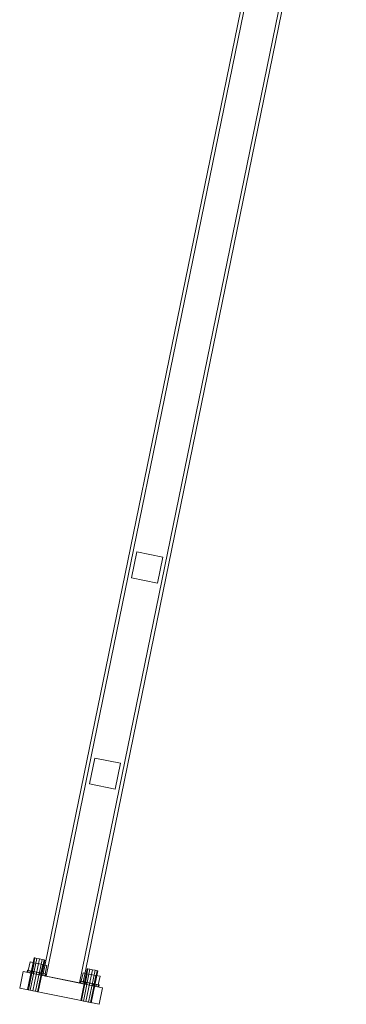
# Model space of a CAD drawing. Header units: millimetres. Extents: x -4738 to 65662, y -68080 to 6847.
# Tile 18 of 256: x 9354 to 9837, y -58275 to -56820. Entities that reach past the tile are written whole.
import ezdxf

# ---------------------------------------------------------------- set-up
doc = ezdxf.new("R2010")
doc.units = ezdxf.units.MM
doc.layers.add('R27_C10_CONJUNTO', color=7, linetype='Continuous', lineweight=0)

msp = doc.modelspace()

# ---------------------------------------------------------------- linework, layer by layer
at = {"layer": 'R27_C10_CONJUNTO'}
for p, q in [((9778.126, -56329.421), (9388.687, -58232.543)), ((9393.586, -58233.546), (9783.025, -56330.423)), ((9832.01, -56340.447), (9442.571, -58243.569)), ((9447.469, -58244.572), (9836.908, -56341.449)), ((9527.504, -57606.545), (9519.685, -57644.753)), ((9527.504, -57606.545), (9565.712, -57614.364)), ((9557.893, -57652.572), (9565.712, -57614.364)), ((9519.685, -57644.753), (9557.893, -57652.572)), ((9465.194, -57911.045), (9457.375, -57949.253)), ((9465.194, -57911.045), (9503.402, -57918.863)), ((9495.583, -57957.071), (9503.402, -57918.863)), ((9457.375, -57949.253), (9495.583, -57957.071)), ((9366.041, -58253.427), (9375.664, -58206.402)), ((9367.091, -58253.642), (9376.714, -58206.616)), ((9369.959, -58254.229), (9379.582, -58207.203)), ((9373.878, -58255.031), (9383.501, -58208.005)), ((9376.714, -58206.616), (9375.664, -58206.402)), ((9379.582, -58207.203), (9376.714, -58206.616)), ((9377.797, -58255.833), (9387.42, -58208.807)), ((9383.501, -58208.005), (9379.582, -58207.203)), ((9380.666, -58256.42), (9390.289, -58209.394)), ((9391.339, -58209.609), (9381.716, -58256.635)), ((9387.42, -58208.807), (9383.501, -58208.005)), ((9390.289, -58209.394), (9387.42, -58208.807)), ((9391.339, -58209.609), (9390.289, -58209.394)), ((9365.174, -58227.732), (9365.776, -58224.793)), ((9366.82, -58225.006), (9365.776, -58224.793)), ((9366.951, -58225.033), (9369.518, -58212.493)), ((9375.788, -58213.776), (9369.518, -58212.493)), ((9373.222, -58226.316), (9375.788, -58213.776)), ((9388.328, -58216.342), (9375.788, -58213.776)), ((9385.762, -58228.882), (9388.328, -58216.342)), ((9394.598, -58217.625), (9388.328, -58216.342)), ((9394.598, -58217.625), (9392.032, -58230.165)), ((9444.417, -58269.465), (9454.039, -58222.44)), ((9445.467, -58269.68), (9455.089, -58222.655)), ((9448.335, -58270.267), (9457.958, -58223.242)), ((9452.254, -58271.069), (9461.877, -58224.044)), ((9455.089, -58222.655), (9454.039, -58222.44)), ((9457.958, -58223.242), (9455.089, -58222.655)), ((9456.173, -58271.871), (9465.796, -58224.845)), ((9461.877, -58224.044), (9457.958, -58223.242)), ((9465.796, -58224.845), (9461.877, -58224.044)), ((9468.665, -58225.433), (9465.796, -58224.845)), ((9359.296, -58226.529), (9354.284, -58251.021)), ((9359.296, -58226.529), (9476.86, -58250.586)), ((9366.218, -58227.945), (9365.174, -58227.732)), ((9366.218, -58227.945), (9366.82, -58225.006)), ((9369.192, -58228.554), (9366.218, -58227.945)), ((9369.793, -58225.615), (9366.82, -58225.006)), ((9373.222, -58226.316), (9366.951, -58225.033)), ((9369.192, -58228.554), (9369.793, -58225.615)), ((9373.641, -58229.464), (9369.192, -58228.554)), ((9374.243, -58226.525), (9369.793, -58225.615)), ((9385.762, -58228.882), (9373.222, -58226.316)), ((9373.641, -58229.464), (9374.243, -58226.525)), ((9378.89, -58230.538), (9373.641, -58229.464)), ((9379.492, -58227.599), (9374.243, -58226.525)), ((9378.89, -58230.538), (9379.492, -58227.599)), ((9384.139, -58231.613), (9378.89, -58230.538)), ((9384.74, -58228.673), (9379.492, -58227.599)), ((9384.139, -58231.613), (9384.74, -58228.673)), ((9388.589, -58232.523), (9384.139, -58231.613)), ((9389.19, -58229.584), (9384.74, -58228.673)), ((9385.762, -58228.882), (9392.032, -58230.165)), ((9388.589, -58232.523), (9389.19, -58229.584)), ((9391.562, -58233.131), (9388.589, -58232.523)), ((9388.687, -58232.543), (9393.586, -58233.546)), ((9392.163, -58230.192), (9389.19, -58229.584)), ((9391.562, -58233.131), (9392.163, -58230.192)), ((9391.562, -58233.131), (9392.606, -58233.345)), ((9393.207, -58230.406), (9392.163, -58230.192)), ((9393.207, -58230.406), (9392.606, -58233.345)), ((9393.586, -58233.546), (9442.571, -58243.569)), ((9445.327, -58241.071), (9447.893, -58228.531)), ((9454.164, -58229.814), (9447.893, -58228.531)), ((9451.597, -58242.354), (9454.164, -58229.814)), ((9466.704, -58232.38), (9454.164, -58229.814)), ((9459.042, -58272.458), (9468.665, -58225.433)), ((9469.715, -58225.647), (9460.092, -58272.673)), ((9464.138, -58244.921), (9466.704, -58232.38)), ((9472.974, -58233.664), (9466.704, -58232.38)), ((9469.715, -58225.647), (9468.665, -58225.433)), ((9472.974, -58233.664), (9470.408, -58246.204)), ((9354.284, -58251.021), (9471.848, -58275.079)), ((9367.091, -58253.642), (9366.041, -58253.427)), ((9369.959, -58254.229), (9367.091, -58253.642)), ((9442.571, -58243.569), (9447.469, -58244.572)), ((9443.55, -58243.77), (9444.152, -58240.831)), ((9444.594, -58243.984), (9443.55, -58243.77)), ((9445.196, -58241.045), (9444.152, -58240.831)), ((9444.594, -58243.984), (9445.196, -58241.045)), ((9447.568, -58244.592), (9444.594, -58243.984)), ((9448.169, -58241.653), (9445.196, -58241.045)), ((9451.597, -58242.354), (9445.327, -58241.071)), ((9447.568, -58244.592), (9448.169, -58241.653)), ((9452.017, -58245.503), (9447.568, -58244.592)), ((9452.619, -58242.563), (9448.169, -58241.653)), ((9464.138, -58244.921), (9451.597, -58242.354)), ((9452.017, -58245.503), (9452.619, -58242.563)), ((9457.266, -58246.577), (9452.017, -58245.503)), ((9457.867, -58243.638), (9452.619, -58242.563)), ((9457.266, -58246.577), (9457.867, -58243.638)), ((9462.515, -58247.651), (9457.266, -58246.577)), ((9463.116, -58244.712), (9457.867, -58243.638)), ((9462.515, -58247.651), (9463.116, -58244.712)), ((9466.965, -58248.561), (9462.515, -58247.651)), ((9467.566, -58245.622), (9463.116, -58244.712)), ((9464.138, -58244.921), (9470.408, -58246.204)), ((9466.965, -58248.561), (9467.566, -58245.622)), ((9469.938, -58249.17), (9466.965, -58248.561)), ((9470.539, -58246.231), (9467.566, -58245.622)), ((9469.938, -58249.17), (9470.539, -58246.231)), ((9469.938, -58249.17), (9470.982, -58249.383)), ((9471.583, -58246.444), (9470.539, -58246.231)), ((9471.583, -58246.444), (9470.982, -58249.383)), ((9471.848, -58275.079), (9476.86, -58250.586)), ((9373.878, -58255.031), (9369.959, -58254.229)), ((9377.797, -58255.833), (9373.878, -58255.031)), ((9380.666, -58256.42), (9377.797, -58255.833)), ((9380.666, -58256.42), (9381.716, -58256.635)), ((9445.467, -58269.68), (9444.417, -58269.465)), ((9448.335, -58270.267), (9445.467, -58269.68)), ((9452.254, -58271.069), (9448.335, -58270.267)), ((9456.173, -58271.871), (9452.254, -58271.069)), ((9459.042, -58272.458), (9456.173, -58271.871)), ((9459.042, -58272.458), (9460.092, -58272.673))]:
    msp.add_line(p, q, dxfattribs=at)

doc.saveas('drawing.dxf')
